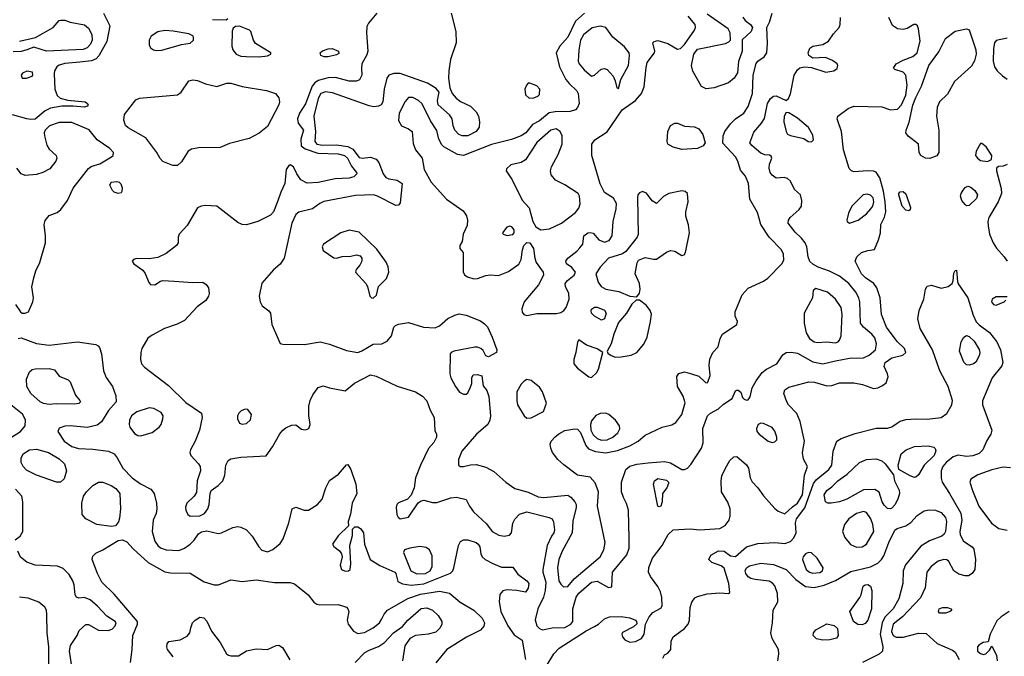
# Model space of a CAD drawing. Extents: x 1173029 to 1307123, y 522559 to 678521.
# Tile 107 of 256: x 1215156 to 1222144, y 567258 to 571779. Entities that reach past the tile are written whole.
import ezdxf

# ---------------------------------------------------------------- set-up
doc = ezdxf.new("R2010")
doc.units = 0

msp = doc.modelspace()

# ---------------------------------------------------------------- linework, layer by layer
at = {"layer": '0CON10XD'}
for points in [[(1215750.8, 571825), (1215795.7, 571735), (1215773.3, 571625), (1215718.4, 571521.6), (1215697.7, 571502.2), (1215665, 571487.6), (1215581.6, 571478.4), (1215475, 571468.9), (1215435, 571456.8), (1215418.6, 571445), (1215403.7, 571416.3), (1215401.1, 571395), (1215405.6, 571285), (1215420.6, 571240.6), (1215442, 571222), (1215497.1, 571207.1), (1215620, 571195), (1215636.9, 571185), (1215640.6, 571175), (1215635.6, 571165), (1215615, 571157.5), (1215535, 571165.5), (1215454, 571164), (1215375, 571150.6), (1215337.5, 571132.5), (1215265, 571073.8), (1215235, 571070)], [(1217690, 571825), (1217631.1, 571755), (1217620.2, 571729.8), (1217617.3, 571685), (1217626.9, 571555), (1217620.1, 571529.9), (1217584.6, 571465), (1217580.4, 571435), (1217584.3, 571385), (1217567.4, 571352.6), (1217545, 571343.3), (1217495, 571342.7), (1217397.9, 571367.9), (1217345, 571366.5), (1217275, 571347.5), (1217250.1, 571329.9), (1217232.5, 571307.5), (1217185, 571182.9), (1217141.5, 571115), (1217127.1, 571075), (1217132, 571045), (1217170, 570995), (1217150.3, 570929.7), (1217154.4, 570884.4), (1217181.8, 570861.8), (1217272.1, 570832.1), (1217415, 570825.9), (1217461.9, 570815), (1217482.4, 570795), (1217509.4, 570739.4), (1217547.1, 570695), (1217548, 570685), (1217527, 570663), (1217495, 570652.9), (1217395, 570648.5), (1217275, 570623.1), (1217195, 570618.9), (1217151.8, 570641.8), (1217122.9, 570685), (1217100, 570735), (1217075, 570748.8), (1217065, 570743.3), (1217048, 570715), (1217038, 570615), (1217009.2, 570555), (1216987.9, 570492.1), (1216957.1, 570415), (1216935, 570390.8), (1216844.6, 570345.4), (1216765, 570322.5), (1216735, 570324.7), (1216705, 570338.5), (1216555, 570455.5), (1216475, 570458.9), (1216442.5, 570455), (1216417, 570443), (1216345, 570316.7), (1216286.7, 570255), (1216280, 570235), (1216281.2, 570195), (1216268.8, 570175), (1216195, 570117.8), (1216135, 570090.6), (1216075, 570080.8), (1215985, 570084.2), (1215963, 570077), (1215953.8, 570065), (1215966.7, 570045), (1216030.6, 570000.6), (1216046.5, 569976.5), (1216072.4, 569912.4), (1216085, 569898.6), (1216115, 569897.1), (1216155, 569922.9), (1216172.5, 569927.5), (1216251.8, 569921.8), (1216385, 569913.1), (1216455.8, 569915.8), (1216479.5, 569899.5), (1216495.9, 569875.9), (1216500, 569835), (1216495.8, 569815), (1216475.8, 569785), (1216415, 569739.4), (1216326.5, 569643.5), (1216274, 569616), (1216184.3, 569585), (1216095, 569539.6), (1216065, 569518.1), (1216021.9, 569445), (1216014.4, 569415), (1216013.1, 569365), (1216020.6, 569335), (1216041.2, 569311.2), (1216210.8, 569180.8), (1216335, 569061.4), (1216445.8, 568985), (1216450.6, 568955), (1216432.2, 568865), (1216400, 568785), (1216367.5, 568725), (1216364.2, 568705), (1216370, 568685), (1216425.6, 568625), (1216435.6, 568605), (1216439.4, 568575), (1216415.7, 568505), (1216409.3, 568420.7), (1216395, 568394.2), (1216341.9, 568345), (1216333.2, 568316.8), (1216335.7, 568295), (1216349.2, 568265), (1216365, 568252.5), (1216435, 568254.6), (1216467.7, 568272.3), (1216490.7, 568305), (1216500.3, 568335), (1216506.4, 568413.6), (1216514.2, 568435), (1216565, 568470.6), (1216597.8, 568505), (1216610.5, 568545), (1216619.5, 568615), (1216635, 568648), (1216655, 568660.8), (1216725, 568672.9), (1216905, 568682.5), (1216950.6, 568745), (1217002.8, 568837.2), (1217023.8, 568865), (1217045, 568881.2), (1217085, 568900), (1217115, 568902.5), (1217155, 568871.2), (1217185, 568866.2), (1217206.7, 568875), (1217216, 568905), (1217208.1, 568968.1), (1217208.6, 569035), (1217217.1, 569075), (1217235.7, 569115), (1217275, 569168), (1217309.5, 569179.5), (1217355, 569164), (1217465, 569144.3), (1217531.1, 569198.9), (1217645, 569256.7), (1217685, 569247.5), (1217835, 569176.4), (1217965, 569136.4), (1218014.6, 569104.6), (1218045, 569071.2), (1218068, 569005), (1218096.2, 568955), (1218102.3, 568862.3), (1218113.3, 568835), (1218113.3, 568815), (1218095, 568776.7), (1218056.8, 568733.2), (1217999.4, 568615), (1217965.6, 568525), (1217955.8, 568455), (1217935, 568402.5), (1217907, 568373), (1217845, 568348), (1217832.5, 568335), (1217828, 568315), (1217832.9, 568265), (1217841.2, 568245), (1217855, 568233.8), (1217915, 568246.2), (1217982.7, 568347.3), (1218005, 568362), (1218025, 568365.8), (1218085, 568350), (1218115, 568349.1), (1218215, 568383.3), (1218255, 568387.1), (1218325, 568372.5), (1218348, 568325), (1218376, 568285), (1218468, 568198), (1218510, 568145), (1218555, 568117.5), (1218595, 568110), (1218632.5, 568117.5), (1218645.6, 568135), (1218655.7, 568204.3), (1218669.3, 568230.7), (1218703.4, 568266.6), (1218755, 568283.9), (1218914.5, 568244.5), (1218933.6, 568233.6), (1218945, 568212.5), (1218950.8, 568155), (1218945.4, 568135), (1218929, 568111), (1218898.9, 568045), (1218869, 567875), (1218869, 567855), (1218888.7, 567785), (1218885.6, 567724.4), (1218872.7, 567677.2), (1218834.1, 567595), (1218814.3, 567515.7), (1218826.8, 567475), (1218845, 567454.5), (1218865, 567446.4), (1218935, 567459.6), (1219025, 567461.8), (1219067.3, 567485), (1219082.5, 567505), (1219081.3, 567595), (1219105, 567678.9), (1219125, 567706.9), (1219215, 567783.6), (1219255, 567791.1), (1219335, 567747.5), (1219358.3, 567751.7), (1219363.3, 567855), (1219465, 567978.8), (1219480, 568025), (1219481.1, 568095), (1219475.8, 568295), (1219463.2, 568343.2), (1219440, 568385), (1219427, 568427), (1219427.1, 568495), (1219457.5, 568585), (1219485, 568607.8), (1219535, 568621.5), (1219615, 568633.1), (1219735, 568640.3), (1219775, 568632.2), (1219855, 568585.4), (1219875, 568584.6), (1219895, 568593.8), (1219919.5, 568620.5), (1219995.6, 568735), (1220006.7, 568775), (1220003.1, 568875), (1220036.7, 568965), (1220059.2, 568985), (1220114.2, 569015), (1220150.7, 569049.3), (1220211.2, 569088.8), (1220235, 569142.5), (1220245, 569148.8), (1220255, 569148.8), (1220272.5, 569135), (1220286.4, 569096.4), (1220297.5, 569085), (1220315, 569076.7), (1220325, 569080), (1220338.8, 569101.2), (1220354.4, 569165), (1220383.1, 569215), (1220425.4, 569274.6), (1220455, 569296.9), (1220528, 569335), (1220570.9, 569399.1), (1220595, 569415.7), (1220631.7, 569418.3), (1220675, 569411.2), (1220785, 569348.9), (1220856, 569334), (1220945, 569357.4), (1221045.3, 569374.7), (1221145, 569378.2), (1221185, 569396.8), (1221229.5, 569435), (1221236.2, 569476.2), (1221225, 569520), (1221204.3, 569545), (1221144.7, 569594.7), (1221123.3, 569625), (1221118.7, 569775), (1221111.3, 569805), (1221089.3, 569845), (1221040, 569905), (1220975, 569956.7), (1220903.8, 569993.8), (1220822.3, 570022.3), (1220785, 570042.3), (1220762.9, 570062.9), (1220751.3, 570095), (1220742.5, 570165), (1220730.6, 570195), (1220705, 570228.2), (1220659.8, 570269.8), (1220610.6, 570335), (1220611.9, 570355), (1220624.4, 570375), (1220688.5, 570431.5), (1220704.4, 570455), (1220706.7, 570495), (1220696.7, 570535), (1220654.1, 570574.1), (1220625, 570631.9), (1220605, 570652.1), (1220581.1, 570658.9), (1220525, 570654.5), (1220495, 570674.5), (1220480.8, 570695), (1220473.8, 570725), (1220477.1, 570752.9), (1220492.5, 570795), (1220489.4, 570809.4), (1220477.5, 570817.5), (1220445, 570820), (1220415, 570832.5), (1220350.9, 570885), (1220338.5, 570905), (1220365, 570980.8), (1220420.9, 571045), (1220441.7, 571078.3), (1220463.2, 571185), (1220485, 571220.6), (1220505, 571235.7), (1220525, 571239.4), (1220594.3, 571204.3), (1220610.8, 571219.2), (1220626.1, 571253.9), (1220652.5, 571385), (1220675, 571422.2), (1220692.6, 571437.4), (1220725.4, 571444.6), (1220775, 571440.4), (1220876, 571406), (1220933.9, 571416.1), (1220957.4, 571432.6), (1220961.5, 571455), (1220956.5, 571465), (1220925, 571490.4), (1220875, 571511.1), (1220785, 571505.8), (1220756.2, 571525), (1220751.4, 571545), (1220763.5, 571576.5), (1220785, 571592), (1220855, 571604.2), (1220895, 571625.8), (1220930.9, 571679.1), (1220971.2, 571725), (1220978, 571745), (1220980, 571795)], [(1218218.4, 571825), (1218250.9, 571695), (1218253.8, 571615), (1218213.9, 571496.1), (1218200.9, 571415), (1218200, 571365), (1218208.5, 571295), (1218225.4, 571255), (1218252.9, 571222.9), (1218285, 571198.9), (1218354, 571165), (1218395.5, 571125.5), (1218412.5, 571095), (1218420, 571055), (1218415.8, 571015), (1218394.2, 570985), (1218335, 570955.5), (1218295, 570954.6), (1218272.2, 570965), (1218243.5, 570995), (1218231.5, 571025), (1218224.4, 571075), (1218205, 571103.1), (1218124.7, 571175), (1218120.8, 571205), (1218132, 571265), (1218111.3, 571291.3), (1218049.1, 571329.1), (1217855, 571397.1), (1217812.1, 571397.9), (1217775.6, 571384.4), (1217761.9, 571365), (1217741.2, 571285), (1217731.9, 571195), (1217720.8, 571175), (1217703.3, 571165), (1217668.5, 571161.5), (1217635, 571166.6), (1217375, 571260.3), (1217325, 571266.5), (1217291.8, 571255), (1217275, 571219.2), (1217243.8, 571095), (1217255.8, 570984.2), (1217251.2, 570915), (1217265, 570895.9), (1217305, 570887), (1217405, 570891.2), (1217485, 570878.7), (1217520.7, 570860.7), (1217565, 570800.3), (1217585.3, 570794.7), (1217645, 570802.7), (1217685, 570789.4), (1217705.3, 570765.3), (1217735.3, 570685.3), (1217755, 570658.6), (1217775, 570648.1), (1217835, 570640), (1217870.8, 570615), (1217855, 570477.5), (1217845, 570461.2), (1217825, 570459.2), (1217695.9, 570525.9), (1217665.9, 570535.9), (1217539.2, 570530.8), (1217315, 570487.8), (1217286, 570475), (1217234.5, 570435.5), (1217137.8, 570412.2), (1217114.7, 570395.3), (1217087.2, 570335), (1217031.8, 570085), (1217005, 570042.9), (1216958.1, 570001.9), (1216875, 569908.8), (1216855.7, 569815), (1216862, 569775), (1216875.9, 569745.9), (1216925, 569711.2), (1216936.2, 569695), (1216944, 569615), (1217005, 569480), (1217024, 569474), (1217176.6, 569473.4), (1217288, 569492), (1217355.2, 569475.3), (1217475, 569428.9), (1217555, 569416.2), (1217583.6, 569426.3), (1217665, 569474.4), (1217725, 569477.1), (1217764, 569495), (1217794.4, 569535), (1217810, 569595), (1217822.4, 569607.6), (1217845, 569616.9), (1217915, 569629.4), (1218022.5, 569595), (1218105, 569591.5), (1218135, 569604.4), (1218195, 569657.3), (1218245, 569681.8), (1218275, 569689.6), (1218325, 569681.5), (1218425, 569640), (1218455, 569620), (1218475, 569597.5), (1218509.2, 569525), (1218542, 569435), (1218540, 569415), (1218483.9, 569383.9), (1218465, 569392.5), (1218445, 569428.8), (1218428.8, 569445), (1218405, 569454.3), (1218385, 569454.4), (1218235.8, 569424.2), (1218216.7, 569415), (1218210, 569405), (1218208.8, 569265), (1218216.2, 569235), (1218247.5, 569175), (1218278, 569135), (1218305, 569120), (1218325, 569120.8), (1218335, 569128), (1218353.6, 569163.6), (1218363.6, 569196.4), (1218363.9, 569236.1), (1218373.6, 569256.4), (1218405, 569260), (1218435, 569250), (1218445, 569180), (1218470, 569145), (1218485, 569102.5), (1218497.8, 568965), (1218492.5, 568935), (1218478.8, 568905), (1218397.5, 568835), (1218294.4, 568715), (1218269.2, 568655), (1218270, 568615), (1218285, 568606.2), (1218305, 568606), (1218355, 568618.6), (1218395, 568620), (1218465, 568601.2), (1218521, 568571), (1218605.3, 568495.3), (1218668.8, 568448.8), (1218764.7, 568424.7), (1218835, 568390.9), (1218875, 568386.5), (1219045, 568402.1), (1219067.2, 568387.2), (1219096.2, 568355), (1219104.6, 568335), (1219104.7, 568315), (1219081.3, 568218.7), (1219076.1, 568133.9), (1219005.4, 568005), (1218982.7, 567945), (1218972.1, 567885), (1218982.3, 567795), (1218995, 567769.4), (1219015, 567751.8), (1219045, 567753.1), (1219091.2, 567808.8), (1219275.2, 567964.8), (1219301.5, 568015), (1219311.3, 568065), (1219255.4, 568325), (1219263.2, 568425), (1219239.5, 568489.5), (1219205, 568530), (1219115, 568544.2), (1219016.7, 568616.7), (1218975.7, 568655), (1218938, 568705), (1218924.2, 568735), (1218921.4, 568765), (1218928.1, 568785), (1218955, 568815.6), (1218981.6, 568838.4), (1219025, 568860.9), (1219095, 568874.5), (1219115, 568870.9), (1219135, 568846.4), (1219173.3, 568755), (1219191.9, 568731.9), (1219241.5, 568711.5), (1219315, 568703.1), (1219399.5, 568720.5), (1219485, 568752.8), (1219544.2, 568785), (1219595, 568829.4), (1219715, 568884.3), (1219785, 568902.5), (1219811.2, 568918.8), (1219855.5, 568975), (1219877.9, 569057.9), (1219864.5, 569104.5), (1219824, 569175), (1219820, 569245), (1219834.4, 569265.6), (1219875, 569278), (1219923.8, 569263.8), (1219975, 569247.5), (1220021.7, 569201.7), (1220035, 569200), (1220040, 569205), (1220056.6, 569253.4), (1220048.6, 569325), (1220052.7, 569367.3), (1220073.9, 569416.1), (1220112.5, 569455), (1220126.7, 569515), (1220143.8, 569545), (1220246.2, 569615), (1220250, 569635), (1220234.4, 569674.4), (1220234.4, 569705), (1220282.7, 569825), (1220325, 569871.5), (1220435, 569922.3), (1220465, 569944.6), (1220564.5, 570045), (1220578.3, 570071.7), (1220576.5, 570115), (1220563.3, 570145), (1220475.7, 570235.7), (1220414.7, 570324.7), (1220391.1, 570411.1), (1220338, 570505), (1220329.2, 570615), (1220307, 570667), (1220270.5, 570710.5), (1220251.4, 570775), (1220235.7, 570805), (1220145, 570903.3), (1220148.6, 570955), (1220161.1, 570985), (1220200.6, 571039.4), (1220234.7, 571075.3), (1220294, 571115), (1220325, 571162), (1220357.1, 571255), (1220361.5, 571385), (1220382.9, 571467.1), (1220395.4, 571484.6), (1220438.1, 571515), (1220458.5, 571545), (1220463.7, 571613.7), (1220457, 571723), (1220477.3, 571762.7), (1220495.8, 571825)], [(1219164.4, 571825), (1219100.2, 571769.8), (1219045, 571655.5), (1218989, 571591), (1218962.8, 571545), (1218987.5, 571445), (1219032.5, 571355)], [(1220027.8, 571287.8), (1219993.8, 571303.8), (1219934.1, 571414.1), (1219923.8, 571455), (1219939.2, 571535), (1219965, 571570), (1220165, 571609.2), (1220188.8, 571621.2), (1220200, 571635), (1220198.8, 571685), (1220183.3, 571715), (1220035, 571818.6)], [(1215155, 571625.8), (1215268.3, 571651.7), (1215393.8, 571725), (1215435, 571772.5), (1215447, 571777), (1215475, 571776.2), (1215515, 571762), (1215615, 571741.8), (1215645, 571718.5), (1215666.7, 571675), (1215669, 571635), (1215658.1, 571605), (1215635, 571580.6), (1215605, 571567.5), (1215345.7, 571555.7), (1215255, 571583.3), (1215205.6, 571564.4), (1215165, 571552.9), (1215108.3, 571551.7)], [(1216525, 571780.5), (1216621.7, 571778.3), (1216633, 571787)], [(1219032.5, 571355), (1219055.2, 571325.2), (1219109.5, 571275), (1219120, 571255), (1219125.4, 571184.6), (1219115.6, 571155), (1219099.8, 571140.2), (1219062.3, 571127.7), (1218955.2, 571125.3), (1218913, 571117), (1218845, 571062.1), (1218794.7, 571035.3), (1218747.5, 570975), (1218715, 570954.6), (1218645, 570928.7), (1218505, 570893.8), (1218305, 570814.7), (1218262.3, 570822.3), (1218165.6, 570875.6), (1218150.7, 570890.7), (1218130.2, 570930.2), (1218115, 570992.5), (1218071.2, 571061.2), (1218011.7, 571181.7), (1217985, 571204.6), (1217945, 571226.4), (1217914.2, 571225.8), (1217890.6, 571199.4), (1217850, 571115), (1217843.8, 571063.8), (1217865, 571026), (1217916.2, 571005), (1217940, 570985), (1217949.1, 570899.1), (1217964.2, 570855), (1218012, 570795), (1218025.6, 570715), (1218076.4, 570625), (1218185.6, 570505.6), (1218302.5, 570422.5), (1218327, 570387), (1218334.5, 570355), (1218331.7, 570318.3), (1218304, 570255), (1218296.2, 570205), (1218280, 570175), (1218280, 570155), (1218302.5, 570125), (1218303.8, 569985), (1218315.8, 569965.8), (1218333.1, 569953.1), (1218379.5, 569939.5), (1218405, 569940.8), (1218465, 569962.9), (1218495, 569967.5), (1218553.4, 569963.4), (1218625, 569991.8), (1218697.7, 570042.3), (1218715.3, 570075), (1218723.4, 570145), (1218733.4, 570175), (1218755, 570197.9), (1218775, 570194.5), (1218801.5, 570155), (1218811.2, 570085), (1218821.2, 570055), (1218871.2, 569985), (1218872, 569965), (1218838.5, 569895), (1218735.7, 569775), (1218720, 569725), (1218722.3, 569702.3), (1218733.3, 569685), (1218755, 569679.2), (1218825, 569692.7), (1218965, 569693.6), (1218995, 569699.4), (1219017, 569713), (1219034.6, 569735.4), (1219056.4, 569795), (1219053.6, 569833.6), (1219029.2, 569885), (1219028, 569905), (1219043.4, 569926.6), (1219090, 569965), (1219100, 569985), (1219075, 570018.8), (1219036.7, 570045), (1219031.2, 570065), (1219046.2, 570085), (1219110, 570135), (1219130.9, 570159.1), (1219151.2, 570185), (1219160, 570245), (1219186.7, 570265), (1219205, 570268.2), (1219225, 570262.9), (1219266.4, 570216.4), (1219305, 570199.5), (1219339.8, 570210.2), (1219361.2, 570245), (1219368, 570345), (1219390, 570435), (1219391.4, 570475), (1219370.9, 570510.9), (1219305, 570552.9), (1219275, 570614), (1219216.9, 570815), (1219215.6, 570894.4), (1219237.5, 570925), (1219325, 570982.7), (1219430.6, 571139.4), (1219525.3, 571204.7), (1219567.8, 571255), (1219588, 571302), (1219600.8, 571439.2), (1219609.5, 571475), (1219661.4, 571545), (1219664.2, 571555), (1219650, 571615), (1219657.5, 571625), (1219685, 571631.2), (1219755, 571611.2), (1219825, 571570.8), (1219845, 571574.2), (1219875, 571602.2), (1219945.3, 571704.7), (1219952.9, 571725), (1219950, 571745), (1219900.4, 571805)], [(1218891.1, 567185), (1218945.7, 567274.3), (1218985, 567315.4), (1219175, 567439.5), (1219235, 567469.2), (1219264.4, 567485), (1219305.9, 567524.1), (1219342.6, 567537.4), (1219425, 567539.6), (1219485, 567531.2), (1219525, 567514.2), (1219534.2, 567505), (1219535, 567487.5), (1219512.8, 567467.2), (1219435, 567426), (1219430, 567415), (1219434, 567395), (1219450, 567375), (1219485, 567357.1), (1219525, 567363.3), (1219568.6, 567385), (1219588.2, 567415), (1219596.7, 567485), (1219622.2, 567537.8), (1219650.1, 567569.9), (1219705, 567600.8), (1219714.5, 567615.5), (1219712.5, 567675), (1219702.7, 567715), (1219685, 567753.3), (1219633.3, 567825), (1219619.1, 567855), (1219621.7, 567888.3), (1219647.5, 567955), (1219716, 568044), (1219758.1, 568121.9), (1219792.9, 568157.1), (1219915, 568163.8), (1219983.8, 568156.2), (1220125, 568164.5), (1220162.7, 568187.3), (1220190, 568225), (1220199.1, 568255), (1220198.2, 568305), (1220181.5, 568351.5), (1220135.4, 568425), (1220133.1, 568505), (1220139.8, 568540.2), (1220164.5, 568595), (1220195, 568647.5), (1220224, 568675), (1220246.2, 568676.2), (1220315, 568617.5), (1220328.6, 568595), (1220339.4, 568525), (1220355, 568497.5), (1220394.7, 568454.7), (1220435, 568396.5), (1220515, 568308.6), (1220539.1, 568289.1), (1220585, 568269.2), (1220639.9, 568320.1), (1220676.2, 568345), (1220712.1, 568405), (1220726.1, 568543.9), (1220747.5, 568605), (1220718.3, 568658.3), (1220711.8, 568705), (1220726.2, 568785), (1220694.7, 568924.7), (1220671.7, 568981.7), (1220613, 569043), (1220600.6, 569065), (1220578.6, 569125), (1220585, 569151.2), (1220615, 569169.4), (1220757.4, 569207.4), (1220795.6, 569204.4), (1220885, 569178.9), (1220918.7, 569181.3), (1220975, 569200), (1221075, 569200), (1221138.3, 569188.3), (1221215, 569160), (1221245, 569164), (1221279.7, 569180.3), (1221305, 569200), (1221318.3, 569241.7), (1221314.3, 569265), (1221290.5, 569315), (1221298.8, 569345), (1221345, 569378.8), (1221424.4, 569395.6), (1221444.1, 569415.9), (1221434.3, 569445), (1221384.1, 569494.1), (1221306.6, 569595), (1221273.1, 569685), (1221262.9, 569802.9), (1221240, 569875), (1221218.6, 569905), (1221159.4, 569945), (1221129.1, 569975), (1221086, 570065), (1221098, 570095), (1221130, 570125), (1221175, 570141.2), (1221223, 570147), (1221251.4, 570215), (1221265.6, 570265), (1221267.1, 570325), (1221292.8, 570377.2), (1221302.2, 570415), (1221298.5, 570485), (1221285, 570561.9), (1221259.3, 570655), (1221235, 570695.7), (1221215, 570704.4), (1221175, 570705.7), (1221075, 570698.1), (1221058, 570705), (1221042.2, 570722.2), (1221003.1, 570855), (1220988.5, 570985), (1220965, 571053.3), (1220956.7, 571075), (1220962.5, 571095), (1221035, 571148.6), (1221075, 571164.3), (1221275, 571160), (1221335, 571140), (1221385, 571143.8), (1221415, 571174.2), (1221445, 571244), (1221454.7, 571315), (1221445.4, 571385), (1221425, 571405.6), (1221366.4, 571426.4), (1221357.5, 571435), (1221376.2, 571465), (1221425, 571492.5), (1221495, 571517.8), (1221524.4, 571545), (1221545.7, 571625.7), (1221535.4, 571715), (1221527.3, 571735), (1221515, 571745.5), (1221501.2, 571745), (1221453.7, 571716.3), (1221425, 571710), (1221384.6, 571714.6), (1221348.9, 571738.9), (1221323.2, 571795)], [(1220288.3, 571798.3), (1220305, 571773.8), (1220343.3, 571745), (1220357.5, 571725), (1220346.7, 571695), (1220283, 571637), (1220283.3, 571555), (1220257, 571483), (1220249.1, 571400.9), (1220225.7, 571365), (1220185, 571330), (1220085, 571294.7), (1220027.8, 571287.8)], [(1216125, 571561.2), (1216165, 571564), (1216305, 571602.2), (1216365, 571612.5), (1216389.2, 571635), (1216390, 571655), (1216383.8, 571665), (1216355, 571679.4), (1216245, 571697.1), (1216185, 571702.5), (1216136.8, 571693.2), (1216087.9, 571662.1), (1216074.2, 571635), (1216075, 571600), (1216085, 571580), (1216106.1, 571566.1), (1216125, 571561.2)], [(1216854.2, 571515.8), (1216915, 571523.8), (1216937.5, 571535), (1216937.5, 571545), (1216830.3, 571610.3), (1216814, 571635), (1216796.7, 571695), (1216786.1, 571706.1), (1216715, 571732.5), (1216688.3, 571731.7), (1216671.7, 571718.3), (1216662.5, 571697.5), (1216661.2, 571591.2), (1216668, 571565), (1216692.5, 571535), (1216725, 571520.8), (1216762.6, 571517.4), (1216854.2, 571515.8)], [(1219405, 571291.2), (1219421.8, 571355), (1219475.3, 571455), (1219483.3, 571525), (1219480.4, 571545), (1219447.1, 571587.1), (1219364.1, 571654.1), (1219315, 571724.3), (1219274.4, 571734.4), (1219217.6, 571722.4), (1219158, 571672), (1219134.7, 571635), (1219123.2, 571563.2), (1219120, 571485), (1219126, 571465), (1219162.4, 571422.4), (1219215, 571378.8), (1219235, 571386), (1219282.2, 571427.8), (1219305, 571432.2), (1219325, 571424.5), (1219367.2, 571377.2), (1219381.5, 571345), (1219392.5, 571295), (1219405, 571291.2)], [(1221615, 570794.5), (1221585, 570795.6), (1221550, 570815), (1221540, 570835), (1221534, 570895), (1221461.2, 570951.2), (1221445.6, 570975), (1221446.2, 570995), (1221467.7, 571052.3), (1221495, 571171.9), (1221515, 571227.8), (1221555, 571308), (1221607.9, 571455), (1221678.7, 571551.3), (1221725.4, 571644.6), (1221795, 571698.6), (1221875, 571713.8), (1221895, 571706.7), (1221941.1, 571565), (1221944.6, 571535), (1221932.1, 571487.9), (1221911.4, 571448.6), (1221789.8, 571340.2), (1221740.5, 571249.5), (1221684, 571196), (1221668.1, 571155), (1221662.2, 571095), (1221680, 570995), (1221680, 570835), (1221665, 570812.9), (1221615, 570794.5)], [(1222165, 571648.5), (1222085, 571632), (1222074.7, 571615.3), (1222066.9, 571575), (1222064.7, 571485), (1222074.6, 571445), (1222092.7, 571415), (1222129.6, 571379.6), (1222165, 571356.2)], [(1217345, 571514.5), (1217315.7, 571515.7), (1217294, 571525), (1217289.2, 571545), (1217305, 571558.6), (1217345, 571573.3), (1217374.4, 571574.4), (1217418.8, 571555), (1217419.7, 571540.3), (1217405, 571528.6), (1217345, 571514.5)], [(1215205, 571364.2), (1215245, 571377.5), (1215250, 571385), (1215245.9, 571405.9), (1215206.4, 571413.6), (1215175, 571400), (1215166.2, 571385), (1215173.8, 571365), (1215205, 571364.2)], [(1216242.8, 570742.8), (1216172.3, 570772.3), (1216152.3, 570792.3), (1216128.5, 570835), (1216050.9, 570940.9), (1215925, 571011.4), (1215907.4, 571027.4), (1215894.4, 571065), (1215900.6, 571105), (1215979.7, 571210.3), (1216005, 571221.4), (1216275, 571246.4), (1216300.6, 571265), (1216355, 571344.2), (1216385, 571352.9), (1216418.3, 571348.3), (1216475, 571324), (1216555, 571306), (1216625, 571328.8), (1216655, 571328.8), (1216734.1, 571304.1), (1216906.4, 571276.4), (1216970, 571255), (1216995.8, 571225), (1216999.4, 571195), (1216994.5, 571175), (1216915, 571020.8), (1216855, 570972.5), (1216785, 570935.8), (1216645, 570899.2), (1216577.6, 570872.4), (1216425, 570868.8), (1216375, 570860.9), (1216350.9, 570845), (1216305, 570769.4), (1216275, 570743.3), (1216242.8, 570742.8)], [(1218772.6, 571222.6), (1218805, 571224.4), (1218833.8, 571235), (1218845, 571248), (1218846.4, 571285), (1218825, 571309.2), (1218775, 571329.2), (1218765, 571327.5), (1218753.1, 571315), (1218741.8, 571285), (1218745, 571246.2), (1218772.6, 571222.6)], [(1220775, 570912), (1220788.8, 570925), (1220785, 570960), (1220754.2, 571014.2), (1220675, 571079.2), (1220615, 571117.5), (1220595, 571121.2), (1220581.1, 571095), (1220578.2, 571055), (1220594.5, 570985), (1220605, 570966.2), (1220625, 570955.8), (1220720, 570935), (1220752.5, 570915), (1220775, 570912)], [(1215235, 571070), (1215205.5, 571074.5), (1215105, 571104.6)], [(1215126.6, 569756.6), (1215160.6, 569705), (1215173.8, 569695), (1215195.5, 569694.5), (1215218, 569705), (1215250, 569775), (1215252.9, 569805), (1215242.2, 569882.2), (1215255, 569946.2), (1215269.2, 569995), (1215297.5, 570055), (1215340, 570195), (1215340, 570245), (1215328.8, 570325), (1215336.5, 570353.5), (1215365, 570387.8), (1215420.6, 570409.4), (1215448.8, 570431.2), (1215495.3, 570494.7), (1215536.2, 570583.8), (1215645, 570722), (1215663, 570737), (1215685, 570744.3), (1215725, 570754.6), (1215808, 570805), (1215820, 570815), (1215822, 570835), (1215794.5, 570864.5), (1215705.4, 570925.4), (1215648, 570998), (1215525, 571048.5), (1215435, 571049.1), (1215368.1, 571025), (1215337.5, 570995), (1215330, 570975), (1215330.7, 570955), (1215348.8, 570888.8), (1215365, 570859.2), (1215414, 570815), (1215420, 570795), (1215412, 570775), (1215369.1, 570720.9), (1215320, 570695), (1215275, 570680.4), (1215195, 570672.5), (1215165, 570685.7), (1215134.5, 570725)], [(1218855, 570287.3), (1218915, 570294.7), (1219000, 570335), (1219101.1, 570408.9), (1219125, 570440), (1219132.3, 570472.3), (1219128.6, 570525), (1219119.2, 570545), (1219025, 570606), (1218959.1, 570639.1), (1218927.5, 570677.5), (1218923.6, 570705), (1218930.5, 570735), (1218977, 570823), (1219004.6, 570895), (1219005.4, 570955.4), (1218992.2, 570985), (1218962.5, 571005), (1218925, 570995.4), (1218825, 570907.7), (1218745, 570782.9), (1218715, 570765.6), (1218642.2, 570747.8), (1218610.3, 570719.7), (1218608, 570705), (1218651.4, 570641.4), (1218722.5, 570497.5), (1218772.4, 570442.4), (1218796.4, 570345), (1218819.2, 570309.2), (1218855, 570287.3)], [(1219855, 570858), (1219794.5, 570874.5), (1219756.2, 570895), (1219751.4, 570915), (1219754.6, 570984.6), (1219775, 571027.1), (1219805, 571044.2), (1219825, 571044.2), (1219875, 571024), (1219945, 571018.5), (1219975, 571004.4), (1220004.4, 570965), (1220021.4, 570905), (1220006, 570884), (1219965, 570863.8), (1219855, 570858)], [(1222025, 570772), (1222053, 570787), (1222056, 570815), (1222015, 570876), (1221985, 570900), (1221975, 570900), (1221942.9, 570845), (1221940, 570815), (1221952.5, 570795), (1221975, 570778.6), (1222025, 570772)], [(1222165, 570752), (1222135, 570738.8), (1222103, 570737), (1222087.5, 570725), (1222087.5, 570705), (1222120.5, 570580.5), (1222123.3, 570545), (1222099.3, 570485), (1222034.7, 570375), (1222026.5, 570345), (1222028.1, 570315), (1222038.9, 570255), (1222064.8, 570194.8), (1222087.3, 570157.3), (1222143.5, 570095), (1222162.7, 570065)], [(1215855, 570543.8), (1215825, 570553.3), (1215813.8, 570565), (1215796.2, 570605), (1215805, 570626), (1215845, 570630), (1215862.5, 570625), (1215873.6, 570613.6), (1215882.5, 570585), (1215881.7, 570558.3), (1215875, 570550), (1215855, 570543.8)], [(1219535, 569810), (1219553.9, 569836.1), (1219559.2, 569865), (1219554.3, 569905), (1219522.9, 569975), (1219537.5, 570052.5), (1219548.3, 570071.7), (1219595, 570091.2), (1219655, 570077.5), (1219675, 570078.6), (1219745, 570128.5), (1219775, 570140), (1219805, 570135.7), (1219855, 570103.8), (1219870.5, 570109.5), (1219882, 570125), (1219908.9, 570265), (1219903, 570323), (1219883.8, 570385), (1219883.8, 570415), (1219900, 570485), (1219894, 570544), (1219878.6, 570558.6), (1219855, 570564.2), (1219763.3, 570545), (1219725.5, 570524.5), (1219675, 570473.3), (1219645, 570493.3), (1219605, 570548), (1219575, 570558.8), (1219555, 570550), (1219543.8, 570535), (1219540, 570515), (1219545.7, 570254.3), (1219538.8, 570235), (1219456.8, 570133.2), (1219433.2, 570116.8), (1219335, 570086), (1219275, 570021.1), (1219245.6, 569975), (1219262.1, 569915), (1219282.5, 569885), (1219315, 569866.1), (1219408, 569848), (1219485, 569816.2), (1219535, 569810)], [(1221875, 570457.5), (1221865, 570465.8), (1221843.1, 570495), (1221833.3, 570525), (1221836.5, 570545), (1221851.1, 570568.9), (1221865, 570587.1), (1221885, 570597.1), (1221905, 570590), (1221935, 570565.6), (1221953.1, 570535), (1221945, 570510), (1221895, 570459.2), (1221875, 570457.5)], [(1221045, 570334.2), (1221106.2, 570355), (1221165, 570399.5), (1221196.7, 570435), (1221210, 570455), (1221218.1, 570485), (1221212, 570515), (1221195, 570532), (1221170.9, 570540.9), (1221141.2, 570535), (1221060.8, 570455), (1221037.5, 570405), (1221026.4, 570356.4), (1221028.8, 570345), (1221045, 570334.2)], [(1221465, 570422.5), (1221445, 570426.2), (1221418.6, 570455), (1221394.2, 570535), (1221394.4, 570545.6), (1221405, 570556.2), (1221425, 570558), (1221445, 570543.3), (1221478.8, 570445), (1221475, 570430), (1221465, 570422.5)], [(1217665, 569802), (1217687.9, 569822.1), (1217701.4, 569885), (1217757.9, 569942.1), (1217776.5, 569985), (1217770.6, 570025), (1217757.4, 570057.4), (1217689.7, 570149.7), (1217565, 570271.2), (1217495, 570284.2), (1217435, 570265.6), (1217312, 570185), (1217302, 570165), (1217309.7, 570139.7), (1217385, 570088), (1217405, 570086), (1217445, 570097.5), (1217505, 570100), (1217545, 570109.2), (1217572.7, 570102.7), (1217584, 570085), (1217584.2, 570065), (1217569.2, 570035), (1217543.8, 570005), (1217540, 569985), (1217612.5, 569905), (1217624.5, 569884.5), (1217640, 569815), (1217653, 569803), (1217665, 569802)], [(1218615, 570247.5), (1218655, 570254.4), (1218665.6, 570265), (1218665, 570287.5), (1218649.2, 570309.2), (1218635, 570313.8), (1218613.3, 570305), (1218583.3, 570265), (1218587.5, 570255), (1218615, 570247.5)], [(1219721.2, 567245), (1219732.3, 567267.7), (1219755, 567281.2), (1219776, 567305), (1219780, 567365), (1219794, 567395), (1219874.7, 567455.3), (1219899.5, 567485), (1219910, 567515), (1219912.9, 567605), (1219926.9, 567643.1), (1219947.9, 567672.1), (1219966.8, 567683.2), (1220035, 567700.5), (1220125, 567708.1), (1220186.7, 567703.3), (1220195, 567710), (1220188.9, 567775), (1220154.6, 567884.6), (1220135, 567900.5), (1220068.8, 567925), (1220046.2, 567945), (1220060, 567975), (1220115, 568007.9), (1220155, 568003.6), (1220200.9, 567970.9), (1220235, 567966.5), (1220315, 568034.7), (1220395, 568058.2), (1220515, 568065.4), (1220585, 568059.2), (1220626.5, 568073.5), (1220650.6, 568099.4), (1220665.9, 568134.1), (1220662.1, 568205), (1220668.1, 568235), (1220728.4, 568311.6), (1220789.6, 568485), (1220809.3, 568510.7), (1220897.7, 568585), (1220920.4, 568615), (1220928.9, 568715), (1220955.7, 568785), (1220985, 568805.6), (1221085, 568841.3), (1221235, 568878.2), (1221315, 568877.1), (1221345, 568887.1), (1221375, 568907.9), (1221405, 568928.7), (1221445, 568940.3), (1221514.7, 568945.3), (1221595, 568941.4), (1221695, 568954.4), (1221735, 568982), (1221770.5, 569045), (1221774.8, 569075), (1221744.5, 569174.5), (1221685.5, 569285), (1221634.1, 569434.1), (1221545.5, 569585.5), (1221530, 569655), (1221540, 569715), (1221573.5, 569795), (1221583.3, 569865), (1221595, 569885.7), (1221625.8, 569894.2), (1221695, 569871.5), (1221745, 569883.3), (1221774, 569905), (1221781.2, 569925), (1221785, 569980), (1221795, 569997.5), (1221805, 570000), (1221810.5, 569920.5), (1221816.7, 569903.3), (1221885, 569804.3), (1221921.4, 569681.4), (1221944.1, 569634.1), (1221965, 569611.8), (1222038.7, 569558.7), (1222091.1, 569491.1), (1222116.7, 569435), (1222133.6, 569345), (1222125, 569321.4), (1222057.5, 569235), (1221988, 569072), (1221988.9, 569045), (1222054, 568865), (1222048, 568835), (1222019.7, 568790.3), (1221992, 568725), (1221965, 568698.9), (1221919.1, 568680.9), (1221875, 568676), (1221815, 568685.9), (1221780, 568675), (1221730.4, 568635), (1221706.6, 568605), (1221695.3, 568575), (1221695, 568522.5), (1221702.1, 568495), (1221755.2, 568415.2), (1221834.2, 568274.2), (1221843.1, 568225), (1221827.9, 568145), (1221830.2, 568120.3), (1221855, 568075.6), (1221915.4, 568035.4), (1221927.8, 568017.8), (1221939.6, 567945), (1221935.4, 567875), (1221916.2, 567845), (1221889.7, 567830.3), (1221865, 567828.9), (1221820.2, 567840.2), (1221784.8, 567864.8), (1221750.6, 567930.6), (1221735, 567941.9), (1221715.5, 567945.5), (1221675, 567933.8), (1221625.5, 567895), (1221593.5, 567855), (1221581.5, 567745), (1221547.6, 567672.4), (1221420.8, 567539.2), (1221354.6, 567485), (1221343.8, 567435), (1221354.3, 567405), (1221375, 567394.4), (1221425.5, 567394.5), (1221535, 567422.5), (1221589.1, 567419.1), (1221668, 567348), (1221775, 567302.2), (1221795, 567287.5), (1221823.6, 567235)], [(1220945, 569483.6), (1220965, 569492.2), (1220975, 569504.3), (1220984.6, 569535), (1220992.7, 569685), (1220984.7, 569734.7), (1220945, 569794), (1220888, 569845), (1220805, 569871.2), (1220786.7, 569855), (1220782.9, 569805), (1220722.9, 569695), (1220722.2, 569625), (1220736.5, 569555), (1220761.1, 569515), (1220795, 569492.3), (1220815, 569487.7), (1220885, 569491.2), (1220945, 569483.6)], [(1222165, 569810), (1222085, 569810), (1222057.5, 569795), (1222053.3, 569775), (1222066.4, 569756.4), (1222085, 569751.2), (1222142.5, 569775), (1222153.3, 569786.7)], [(1219285, 569646), (1219235, 569674.4), (1219214.4, 569695), (1219210.6, 569715), (1219215, 569723.8), (1219235, 569737.5), (1219255, 569736.9), (1219305, 569715.6), (1219317.9, 569695), (1219305, 569653.8), (1219285, 569646)], [(1219385, 569383.1), (1219425, 569384), (1219495, 569396.9), (1219535.7, 569415), (1219584.6, 569475.4), (1219609.1, 569525), (1219633.3, 569635), (1219638.5, 569688.5), (1219629.4, 569715), (1219605, 569750), (1219555, 569787.5), (1219531.7, 569788.3), (1219500.5, 569759.5), (1219462.9, 569695), (1219405, 569627.8), (1219371.7, 569545), (1219352.7, 569477.2), (1219326, 569425), (1219329.7, 569409.7), (1219353.2, 569393.2), (1219385, 569383.1)], [(1215145, 569514.6), (1215165, 569518.8), (1215275, 569479.1), (1215365, 569466.5), (1215565, 569492.1), (1215695, 569472.5), (1215712.9, 569462.9), (1215720.9, 569450.9), (1215736.4, 569406.4), (1215750.8, 569285), (1215769.1, 569239.1), (1215815, 569173.3), (1215837.6, 569107.6), (1215840.4, 569065), (1215785, 569004.6), (1215736.3, 568923.7), (1215705, 568900), (1215633.8, 568883.8), (1215515, 568895.3), (1215475, 568893.5), (1215435, 568877.5), (1215427.1, 568855), (1215472.2, 568785), (1215525, 568746.8), (1215572.6, 568732.6), (1215675, 568729.5), (1215785.5, 568715.5), (1215825, 568695.8), (1215848.2, 568668.2), (1215888.5, 568595), (1215955, 568525.5), (1216012.4, 568482.4), (1216085.7, 568445.7), (1216110.4, 568415), (1216127.5, 568345), (1216130, 568305), (1216125, 568272.5), (1216104, 568225), (1216095.7, 568145), (1216115.7, 568075), (1216135, 568045.8), (1216155, 568028.9), (1216195, 568014.6), (1216285, 568010), (1216326.2, 568025), (1216366.7, 568053.3), (1216395, 568081.9), (1216425, 568126.5), (1216445, 568141.5), (1216485, 568148.2), (1216565, 568130.8), (1216587.5, 568135), (1216668.3, 568171.7), (1216705, 568178.8), (1216725, 568176), (1216766.2, 568155), (1216805, 568111.2), (1216852, 568035), (1216875, 568012.5), (1216915, 567999.4), (1216952.7, 568017.3), (1217005, 568058.6), (1217025, 568092), (1217066.7, 568205), (1217090, 568305), (1217115, 568316), (1217175.7, 568295.7), (1217205, 568295.7), (1217270, 568335), (1217302.9, 568375), (1217328.5, 568455), (1217354.7, 568505.3), (1217418.1, 568551.9), (1217475, 568618.8), (1217485, 568620), (1217505.5, 568585.5), (1217540.3, 568480.3), (1217547.8, 568415), (1217514.3, 568344.3), (1217502.7, 568267.3), (1217487.5, 568215), (1217490, 568185), (1217415, 568112.5), (1217376.7, 568055), (1217385, 568037.5), (1217425, 568006.7), (1217440, 567985), (1217443.8, 567965), (1217430.8, 567905), (1217438.8, 567875), (1217465, 567861.9), (1217490, 567865), (1217500.8, 567875), (1217506.9, 567915), (1217498.8, 568045), (1217516.7, 568115), (1217518.3, 568161.7), (1217535, 568177.5), (1217555, 568176.7), (1217575, 568166.7), (1217596.2, 568135), (1217602.9, 568055), (1217642.5, 567945), (1217711.9, 567901.9), (1217818, 567855), (1217825.7, 567845), (1217839.4, 567789.4), (1217871.7, 567771.7), (1217933.9, 567763.9), (1218025, 567772.8), (1218212.3, 567847.7), (1218229.6, 567865), (1218237.1, 567885), (1218268.9, 568045), (1218285, 568072.5), (1218305, 568084.4), (1218335, 568084.5), (1218395, 568065.5), (1218409.2, 568055), (1218421.4, 568035), (1218428.6, 567985), (1218437.5, 567965), (1218459.2, 567945), (1218512.9, 567917.1), (1218575, 567890.9), (1218655, 567891.2), (1218691.5, 567841.5), (1218755.6, 567795), (1218769.5, 567775), (1218765, 567741.2), (1218745, 567714), (1218685, 567725.7), (1218615, 567730), (1218585, 567723.3), (1218564.2, 567695.8), (1218559.4, 567645), (1218570.4, 567575), (1218620, 567475), (1218665, 567409.5), (1218721.9, 567371.9), (1218745.3, 567235)], [(1221895, 569324.5), (1221875, 569327.8), (1221856, 569346), (1221825.4, 569425), (1221837.6, 569492.4), (1221856.4, 569523.6), (1221875, 569536.4), (1221895, 569530), (1221929.6, 569495), (1221965, 569435.8), (1221969.2, 569415), (1221965, 569391.2), (1221942, 569348), (1221925.4, 569334.6), (1221895, 569324.5)], [(1219215, 569237.5), (1219248.3, 569271.7), (1219262.6, 569297.4), (1219293.8, 569415), (1219255, 569442.2), (1219178.1, 569468.1), (1219125, 569506.7), (1219115, 569490), (1219102.7, 569415), (1219087.3, 569365), (1219088.5, 569335), (1219115, 569304.4), (1219195, 569243.3), (1219215, 569237.5)], [(1215365, 569045.6), (1215325, 569053.5), (1215302, 569065), (1215235.5, 569125.5), (1215205.8, 569175), (1215204.2, 569225), (1215225, 569277.5), (1215244.1, 569295.9), (1215265, 569300), (1215365, 569302.5), (1215402.3, 569292.3), (1215435, 569246.7), (1215500.7, 569220.7), (1215515, 569207.5), (1215552.3, 569112.3), (1215583.3, 569075), (1215586.7, 569065), (1215575, 569053.8), (1215545, 569048), (1215415, 569050.6), (1215365, 569045.6)], [(1218755, 568950), (1218785, 568952.5), (1218873, 568997), (1218893.8, 569055), (1218865, 569136.7), (1218845, 569170), (1218785, 569215.7), (1218755, 569224.2), (1218735, 569212.5), (1218715, 569190), (1218685, 569136.7), (1218682.9, 569075), (1218689.2, 569045), (1218735, 568966.2), (1218755, 568950)], [(1215090.1, 568809.9), (1215161.1, 568855), (1215195.6, 568895), (1215196.3, 568936.3), (1215175, 568977.8), (1215093.1, 569045)], [(1216015, 568824.5), (1216095, 568846.9), (1216144.5, 568885.5), (1216158.6, 568905), (1216171.9, 568945), (1216172.9, 568965), (1216158.8, 568988.8), (1216107.1, 569017.1), (1216075, 569022.7), (1215986.5, 568993.5), (1215949.2, 568965), (1215934.4, 568935), (1215932.2, 568905), (1215938.5, 568885), (1215971.2, 568841.2), (1215995, 568826.4), (1216015, 568824.5)], [(1216735, 568906.2), (1216765, 568911.2), (1216793.6, 568936.4), (1216800, 568975), (1216775, 569010), (1216755, 569014), (1216728.3, 569001.7), (1216712, 568985), (1216702, 568965), (1216702, 568945), (1216715, 568913.8), (1216735, 568906.2)], [(1219285, 568794.1), (1219325, 568794.7), (1219364.7, 568815.3), (1219401.5, 568845), (1219415, 568873.3), (1219413.6, 568895), (1219384.4, 568935), (1219336.4, 568976.4), (1219314.5, 568985.5), (1219275, 568983.5), (1219245, 568968.1), (1219215, 568931.4), (1219205.8, 568904.2), (1219208.8, 568865), (1219225, 568831.8), (1219255, 568803.8), (1219285, 568794.1)], [(1220495, 568777.5), (1220515, 568781.4), (1220530, 568795), (1220530, 568815), (1220515, 568856.7), (1220495, 568884), (1220435, 568910.8), (1220415, 568914), (1220396.2, 568905), (1220384.4, 568875), (1220388.1, 568855), (1220402.9, 568835), (1220466.7, 568785), (1220495, 568777.5)], [(1221505, 568527.5), (1221475, 568539.2), (1221393.9, 568583.9), (1221389.2, 568615), (1221411.5, 568695), (1221446.1, 568723.9), (1221505, 568746.8), (1221602.5, 568752.5), (1221643.2, 568743.2), (1221653.3, 568733.3), (1221657.5, 568717.5), (1221646.7, 568685), (1221574.8, 568615.2), (1221535, 568545.7), (1221515, 568529.2), (1221505, 568527.5)], [(1215445, 568494.2), (1215417.5, 568495), (1215275, 568544.4), (1215205, 568580.6), (1215180, 568605), (1215165.7, 568635), (1215167.1, 568665), (1215180.8, 568695), (1215224.6, 568725.4), (1215275, 568730), (1215361.2, 568705), (1215435, 568661.1), (1215472.5, 568625), (1215487.5, 568575), (1215471.3, 568518.7), (1215445, 568494.2)], [(1221334.2, 568305.8), (1221315, 568308.6), (1221290.5, 568330.5), (1221275.6, 568355), (1221255, 568424), (1221225, 568441.5), (1221145, 568441.1), (1221025, 568374.6), (1220973.3, 568355), (1220915, 568344.3), (1220890, 568345), (1220874.2, 568354.2), (1220865.6, 568405), (1220883.5, 568435), (1220919.1, 568460.9), (1220962.5, 568505), (1221027.4, 568552.6), (1221115, 568633.3), (1221165, 568654.7), (1221235, 568660.7), (1221275, 568646.9), (1221299.1, 568625), (1221356.1, 568546.1), (1221364, 568505), (1221397.4, 568437.4), (1221398.9, 568415), (1221387.5, 568375), (1221366.2, 568333.8), (1221345, 568310.8), (1221334.2, 568305.8)], [(1222187.4, 568597.4), (1222135, 568602.2), (1222055, 568582.7), (1221955, 568546.7), (1221906, 568515), (1221900, 568495), (1221917.3, 568435), (1221963.1, 568325), (1222053, 568203), (1222105, 568166.7), (1222165, 568153.8)], [(1215805, 568179.2), (1215703.3, 568195), (1215624.2, 568234.2), (1215600, 568265), (1215596.2, 568345), (1215608.8, 568395), (1215629.2, 568425), (1215675, 568470), (1215714.6, 568495.4), (1215745, 568493.5), (1215805, 568472.1), (1215838.7, 568448.7), (1215866.4, 568415), (1215870.5, 568305), (1215865, 568240), (1215856.8, 568213.2), (1215835, 568183.8), (1215805, 568179.2)], [(1219695, 568320), (1219684, 568325), (1219655, 568480), (1219660.6, 568505), (1219685, 568519.6), (1219745, 568507.8), (1219759.2, 568495), (1219760.8, 568485), (1219748, 568455), (1219718.8, 568415), (1219716.1, 568353.9), (1219705, 568323.3), (1219695, 568320)], [(1215122.5, 568085), (1215159.5, 568110.5), (1215178, 568145), (1215178.8, 568355), (1215172, 568395), (1215125.7, 568445)], [(1220536, 567225), (1220544.5, 567274.5), (1220541.9, 567305), (1220495.5, 567385), (1220485.5, 567425), (1220498, 567495), (1220504, 567585), (1220537.1, 567645), (1220532.7, 567705), (1220515, 567758), (1220498.3, 567778.3), (1220475, 567790.8), (1220375, 567803.1), (1220345, 567810.6), (1220325, 567823.1), (1220308.2, 567845), (1220304.6, 567865), (1220315, 567885.6), (1220335, 567900.9), (1220415, 567920), (1220505, 567910.4), (1220595, 567874.5), (1220663.2, 567803.2), (1220733.6, 567753.6), (1220795, 567747.5), (1220865, 567762.9), (1220944.8, 567795.2), (1221055, 567859.6), (1221195, 567893.5), (1221245, 567918.7), (1221272.9, 567945), (1221289.4, 567970.6), (1221323.6, 568065), (1221366.6, 568153.4), (1221383.6, 568166.4), (1221444.3, 568184.3), (1221480.9, 568209.1), (1221525, 568258), (1221575, 568290), (1221610.9, 568299.1), (1221654.4, 568295.6), (1221695, 568278.5), (1221725, 568244.3), (1221733.4, 568215), (1221725.6, 568144.4), (1221715.6, 568124.4), (1221699.5, 568110.5), (1221612.9, 568077.1), (1221551.1, 568038.9), (1221443.3, 567906.7), (1221426, 567865), (1221423.7, 567775), (1221394.5, 567665), (1221354.3, 567595), (1221294.6, 567535.4), (1221276.8, 567495), (1221262, 567415), (1221281, 567325), (1221278.6, 567295), (1221256.1, 567273.9), (1221136.4, 567213.6)], [(1221093.6, 568033.6), (1221135, 568034.5), (1221165, 568053.3), (1221216.6, 568145), (1221210.3, 568195), (1221196.9, 568235), (1221165, 568279.6), (1221145, 568287.1), (1221095, 568271.5), (1221040, 568235), (1221009.4, 568195), (1220994.4, 568145), (1221012.2, 568102.2), (1221052.4, 568052.4), (1221093.6, 568033.6)], [(1215942.1, 567215), (1215954.3, 567305), (1215958.9, 567405), (1215991.1, 567485), (1215992.3, 567505), (1215825, 567698.2), (1215738.5, 567785), (1215707.5, 567845), (1215670, 567945), (1215675, 567970), (1215695, 567990.8), (1215746, 568014), (1215855, 568080), (1215885, 568084.3), (1215915, 568070.6), (1215960.7, 568020.7), (1216068.5, 567925), (1216185, 567857.9), (1216225, 567851.5), (1216365, 567848.5), (1216465, 567787.5), (1216535, 567765.6), (1216565.7, 567764.3), (1216655, 567800), (1216735, 567788.9), (1216835, 567800), (1216965, 567781.4), (1217075, 567781.1), (1217105, 567773.5), (1217201.9, 567695), (1217243.3, 567643.3), (1217265, 567628.2), (1217285, 567622.9), (1217415, 567625.5), (1217475, 567606.9), (1217485.5, 567595), (1217490.9, 567575), (1217480.8, 567515), (1217486.8, 567485), (1217525.2, 567435.2), (1217555, 567418.7), (1217602.3, 567427.8), (1217665, 567460.4), (1217708.5, 567495), (1217725.4, 567524.6), (1217742, 567558), (1217767.1, 567585), (1217911.5, 567668.5), (1218001, 567699), (1218135, 567720.3), (1218205.3, 567705.3), (1218282.7, 567642.7), (1218378.6, 567585), (1218438, 567528), (1218455.6, 567495), (1218449.3, 567470.7), (1218426.3, 567443.7), (1218327.4, 567392.6), (1218187.8, 567305), (1218108.5, 567211.5)], [(1215530, 567155), (1215508.1, 567295), (1215517.1, 567335), (1215563.4, 567406.6), (1215578.8, 567441.2), (1215625, 567483.3), (1215645, 567483.8), (1215715, 567444), (1215785, 567440), (1215815, 567454), (1215834, 567475), (1215840, 567495), (1215834.2, 567505), (1215773.8, 567543.8), (1215708.6, 567615), (1215655, 567658.1), (1215615, 567675.8), (1215575, 567671.2), (1215558.3, 567678.3), (1215550, 567695), (1215542.2, 567765), (1215532.7, 567795), (1215507.8, 567837.8), (1215465, 567881.5), (1215425, 567898.2), (1215265, 567904.4), (1215205.5, 567925.5), (1215162.4, 567962.4), (1215142.5, 568005)], [(1217973.1, 567843.1), (1218035, 567844.8), (1218069.6, 567865), (1218084.1, 567895.9), (1218082.3, 567972.3), (1218064.6, 568014.6), (1218041.3, 568031.3), (1217995, 568037.5), (1217923.9, 568026.1), (1217887, 568013), (1217880, 567995), (1217931.8, 567865), (1217973.1, 567843.1)], [(1220785, 567848.6), (1220835, 567854.1), (1220852.9, 567865), (1220857.1, 567885), (1220814.3, 567955), (1220775, 567992), (1220755, 567994), (1220733.3, 567985), (1220716, 567965), (1220711.4, 567945), (1220736.7, 567875), (1220761.4, 567855), (1220785, 567848.6)], [(1221135, 567482.5), (1221105, 567483.8), (1221074.1, 567504.1), (1221046.2, 567575), (1221118.1, 567675), (1221128.6, 567695), (1221142.5, 567755), (1221155, 567765.6), (1221175, 567766.9), (1221193.8, 567755), (1221203.8, 567725), (1221200.9, 567595), (1221175, 567514), (1221155, 567490.8), (1221135, 567482.5)], [(1215362.1, 567155), (1215362.7, 567325), (1215350, 567425), (1215349.1, 567555), (1215345.5, 567585), (1215335, 567605.8), (1215291.9, 567641.9), (1215215, 567670.4), (1215155, 567677.5)], [(1217535.7, 567215), (1217605.7, 567285), (1217635, 567302.1), (1217703.3, 567326.7), (1217744.2, 567355), (1217809.1, 567425), (1217871.5, 567468.5), (1217909.5, 567515), (1218005, 567598.2), (1218045, 567602.5), (1218084.7, 567584.7), (1218125, 567547.1), (1218152.5, 567505), (1218151.5, 567485), (1218139.8, 567460.2), (1218109.8, 567430.2), (1218055, 567414.5), (1217964.5, 567405.5), (1217925, 567384.2), (1217888.5, 567331.5), (1217872.5, 567225)], [(1221725, 567563.1), (1221684.4, 567564.4), (1221676.2, 567575), (1221681.2, 567595), (1221705, 567605.6), (1221740, 567605), (1221763.3, 567595), (1221770, 567585), (1221760, 567575), (1221725, 567563.1)], [(1222177.7, 567575), (1222120.7, 567539.3), (1222091.4, 567508.6), (1222042, 567415), (1222030, 567360), (1221994.1, 567355.9), (1221962, 567338), (1221953.3, 567325), (1221954, 567295), (1221975, 567276.7), (1221995, 567270), (1222013.6, 567276.4), (1222039.3, 567300.7), (1222055, 567330), (1222089.2, 567265), (1222094, 567225)], [(1216243.8, 567253.8), (1216204, 567305), (1216198.8, 567325), (1216203, 567347), (1216215, 567362.5), (1216294.1, 567374.1), (1216345, 567400.8), (1216364.3, 567425), (1216369.2, 567459.2), (1216382.2, 567495), (1216401.5, 567515), (1216435, 567534.7), (1216462.3, 567532.2), (1216485, 567508.5), (1216516.5, 567436.5), (1216578.5, 567355), (1216624.2, 567274.2), (1216637.5, 567265), (1216655, 567260), (1216708.3, 567261.7), (1216765, 567296.2), (1216835, 567310.8), (1216915, 567305.8), (1216975, 567334.4), (1216995, 567336.9), (1217019.9, 567319.9), (1217073.1, 567233.1)], [(1220855, 567372.5), (1220811.1, 567381.1), (1220787.1, 567405), (1220789.4, 567425), (1220805, 567445.7), (1220885, 567488.8), (1220935.9, 567475.9), (1220960, 567455), (1220963.3, 567405), (1220953.6, 567386.4), (1220905, 567374.3), (1220855, 567372.5)]]:
    msp.add_lwpolyline(points, dxfattribs=at)

doc.saveas('drawing.dxf')
